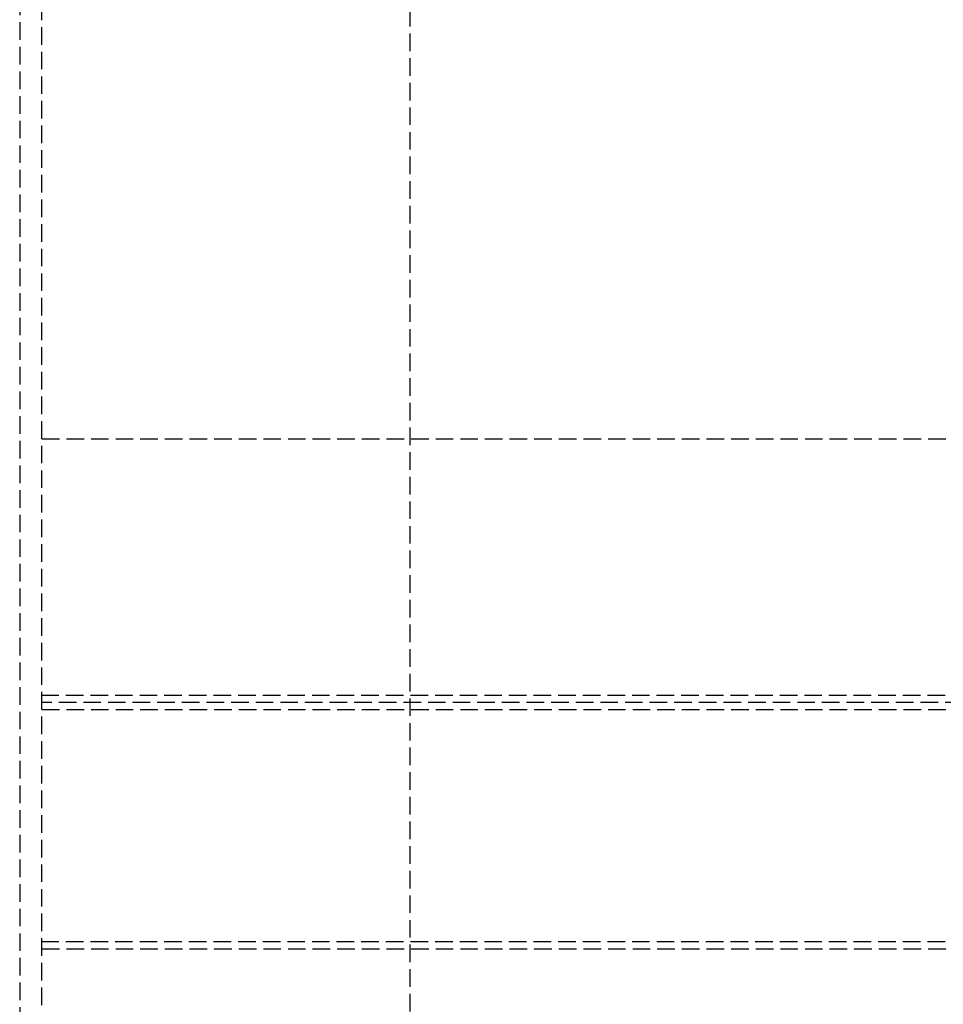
# Model space of a CAD drawing. Header units: millimetres. Extents: x 42975 to 708721, y 118172 to 172014.
# Tile 88 of 256: x 323474 to 323736, y 147076 to 147356. Entities that reach past the tile are written whole.
import ezdxf

# ---------------------------------------------------------------- set-up
doc = ezdxf.new("R2010")
doc.units = ezdxf.units.MM
doc.linetypes.add('ГТО-1 Пунктир', pattern=[7, 5, -2])
for name, color, linetype, lineweight in [('ГТО-2_Пунктир_025', 151, 'ГТО-1 Пунктир', 25), ('ГТО-2_Размеры_035', 2, 'Continuous', 35), ('ОГОС_Пунктир_025', 151, 'ГТО-1 Пунктир', 25)]:
    doc.layers.add(name, color=color, linetype=linetype, lineweight=lineweight)

# ---------------------------------------------------------------- blocks, each defined once
blk = doc.blocks.new('ОГСО_Затвор_План')
at = {"layer": 'ОГОС_Пунктир_025'}
for p, q in [((-800.92, -253.61), (-800.92, -995)), ((-794.62, -995), (-794.62, -253.61)), ((1142.2, -473), (-794.62, -473)), ((1140.2, -475), (-794.62, -475)), ((-794.62, -477), (1142.2, -477)), ((1142.2, -543), (-794.62, -543))]:
    blk.add_line(p, q, dxfattribs=at)
for points in [[(-794.62, -400), (-110.3, -400)], [(-794.62, -545), (1140.2, -545), (1142.2, -543), (1142.2, -477), (1140.2, -475), (-794.62, -475)]]:
    blk.add_lwpolyline(points, dxfattribs=at)
blk = doc.blocks.new('A$C1AA538EC')
at = {"layer": 'ГТО-2_Размеры_035', "rotation": 0.0001303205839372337}
blk.add_blockref('ОГСО_Затвор_План', (0, -11100.09), dxfattribs=at)

msp = doc.modelspace()

# ---------------------------------------------------------------- linework, layer by layer
at = {"layer": 'ГТО-2_Пунктир_025'}
msp.add_line((323584.63, 149137.2), (323584.63, 137837.2), dxfattribs=at)

# ---------------------------------------------------------------- block references
at = {"layer": 'ГТО-2_Размеры_035'}
msp.add_blockref('A$C1AA538EC', (324274.63, 158737.11), dxfattribs=at)

doc.saveas('drawing.dxf')
